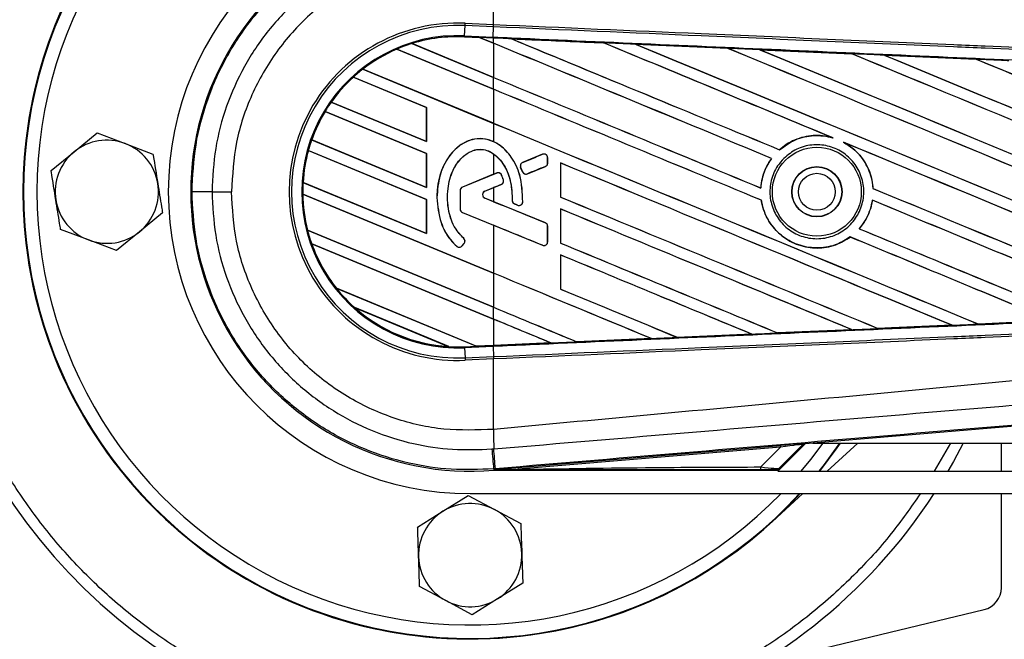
# Model space of a CAD drawing. Header units: millimetres. Extents: x 0 to 420, y 0 to 297.
# Tile 7 of 15: x 244 to 256, y 213 to 221. Entities that reach past the tile are written whole.
import ezdxf

# ---------------------------------------------------------------- set-up
doc = ezdxf.new("R2010")
doc.units = ezdxf.units.MM

msp = doc.modelspace()

# ---------------------------------------------------------------- linework, layer by layer
at = {"color": 7, "linetype": 'Continuous', "lineweight": 25}
for p, q in [((249.6658, 220.9206), (249.6658, 221.7938)), ((249.3121, 220.9066), (249.3134, 220.936)), ((249.3134, 220.936), (249.6658, 220.9206)), ((249.3066, 220.7803), (249.3121, 220.9066)), ((249.6645, 220.8912), (249.3121, 220.9066)), ((249.6597, 220.7649), (249.6652, 220.8912)), ((249.6645, 220.8912), (249.6658, 220.9206)), ((249.6652, 220.8912), (249.6645, 220.8912)), ((249.6665, 220.9206), (249.6658, 220.9206)), ((248.6526, 220.6839), (249.6658, 220.2642)), ((248.6527, 220.6838), (248.6526, 220.6839)), ((248.6553, 220.6834), (248.6527, 220.6838)), ((249.6658, 220.2649), (248.6553, 220.6834)), ((249.3061, 220.7682), (249.3066, 220.7803)), ((249.3061, 220.7682), (249.4912, 220.7602)), ((249.4912, 220.7601), (249.3061, 220.7682)), ((249.3061, 220.7682), (249.3061, 220.7682)), ((249.3061, 220.7682), (249.3061, 220.767)), ((249.3061, 220.767), (249.4927, 220.7589)), ((249.3066, 220.7803), (249.6597, 220.7649)), ((249.6592, 220.7528), (249.4912, 220.7602)), ((249.6658, 220.6878), (249.4912, 220.7602)), ((249.4927, 220.7589), (249.4912, 220.7601)), ((249.4927, 220.7589), (249.6658, 220.6872)), ((249.6658, 220.7525), (249.6592, 220.7528)), ((249.6658, 220.6878), (249.6658, 220.7525)), ((249.6658, 220.6872), (249.6658, 220.2649)), ((249.8875, 220.7428), (249.8874, 220.7429)), ((249.8875, 220.7428), (249.8925, 220.7414)), ((251.0308, 220.6928), (251.0309, 220.6928)), ((251.0324, 220.6915), (251.0309, 220.6928)), ((249.6658, 220.1174), (248.4649, 220.6148)), ((248.4649, 220.6148), (248.4649, 220.6148)), ((248.4649, 220.6148), (248.4657, 220.6138)), ((248.4657, 220.6138), (249.6658, 220.1167)), ((251.4278, 220.6754), (252.5708, 220.6251)), ((251.428, 220.6753), (251.4278, 220.6754)), ((251.428, 220.6753), (251.4329, 220.6739)), ((252.5708, 220.6251), (252.571, 220.625)), ((252.5725, 220.6238), (252.571, 220.625)), ((252.9696, 220.6075), (254.1112, 220.5571)), ((252.9699, 220.6074), (252.9696, 220.6075)), ((252.9699, 220.6074), (252.9748, 220.606)), ((254.1112, 220.5571), (254.1115, 220.5569)), ((254.113, 220.5557), (254.1115, 220.5569)), ((254.5128, 220.5393), (255.6519, 220.4887)), ((254.5133, 220.5391), (254.5128, 220.5393)), ((254.5133, 220.5391), (254.5182, 220.5377)), ((255.6519, 220.4887), (255.6525, 220.4884)), ((255.654, 220.4872), (255.6525, 220.4884)), ((248.0425, 220.3661), (249.6658, 219.6937)), ((248.0426, 220.3661), (248.0425, 220.3661)), ((248.0444, 220.366), (248.0426, 220.3661)), ((249.6658, 219.6944), (248.0444, 220.366)), ((248.8348, 219.8911), (247.9256, 220.2677)), ((247.9256, 220.2677), (247.9257, 220.2677)), ((247.9257, 220.2677), (247.9264, 220.2667)), ((247.9264, 220.2667), (248.8336, 219.891)), ((249.6658, 220.1174), (249.6658, 220.2642)), ((249.6658, 220.1167), (249.6658, 219.6944)), ((247.6516, 219.9576), (248.8348, 219.4675)), ((247.6516, 219.9576), (247.6516, 219.9576)), ((247.6531, 219.9576), (247.6516, 219.9576)), ((248.8336, 219.4686), (247.6531, 219.9576)), ((248.8348, 219.3206), (247.5759, 219.8421)), ((247.5759, 219.8421), (247.5767, 219.8411)), ((247.5759, 219.8421), (247.5759, 219.8421)), ((247.5767, 219.8411), (248.8336, 219.3205)), ((248.8348, 219.8911), (248.8336, 219.891)), ((248.8336, 219.891), (248.8336, 219.4686)), ((248.8348, 219.4675), (248.8348, 219.8911)), ((249.6658, 219.6937), (249.6658, 219.4668)), ((244.4638, 219.3418), (244.7501, 219.5755)), ((244.7501, 219.5755), (245.0956, 219.4443)), ((247.4095, 219.488), (247.4082, 219.4879)), ((247.4082, 219.4879), (248.8348, 218.897)), ((247.4082, 219.4879), (247.4082, 219.4879)), ((248.8336, 218.8982), (247.4095, 219.488)), ((248.8336, 219.4686), (248.8348, 219.4675)), ((253.8632, 219.5183), (253.8788, 219.5125)), ((254.0044, 219.4604), (254.0195, 219.4535)), ((244.1774, 219.1082), (244.4638, 219.3418)), ((245.0956, 219.4443), (245.4412, 219.3131)), ((248.8348, 218.7502), (247.3673, 219.358)), ((247.3673, 219.358), (247.3674, 219.358)), ((247.3674, 219.358), (247.3683, 219.357)), ((247.3683, 219.357), (248.8336, 218.75)), ((253.2124, 219.3661), (253.2117, 219.3671)), ((248.8348, 219.3206), (248.8336, 219.3205)), ((248.8336, 219.3205), (248.8336, 218.8982)), ((248.8348, 218.897), (248.8348, 219.3206)), ((249.6658, 219.3154), (249.6658, 219.0623)), ((250.2735, 219.3098), (250.0263, 219.2089)), ((250.2735, 219.3098), (250.2733, 219.3104)), ((250.3363, 219.2676), (250.337, 219.2676)), ((250.3363, 219.2021), (250.3363, 219.2676)), ((250.337, 219.2021), (250.337, 219.2676)), ((253.1132, 219.2588), (253.1147, 219.2588)), ((250.0017, 219.1487), (250.0011, 219.1484)), ((250.025, 219.0927), (250.0011, 219.1484)), ((250.0017, 219.1487), (250.0256, 219.0929)), ((250.0256, 219.0929), (250.025, 219.0927)), ((250.0263, 219.2089), (250.0261, 219.2094)), ((250.0847, 219.0687), (250.308, 219.1599)), ((250.308, 219.1599), (250.3082, 219.1593)), ((250.3363, 219.2021), (250.337, 219.2021)), ((250.4968, 219.2027), (250.4968, 218.7791)), ((250.4979, 219.2016), (250.4968, 219.2027)), ((250.4979, 218.7792), (250.4979, 219.2016)), ((249.6658, 219.0623), (249.2786, 218.9043)), ((249.7059, 219.0781), (249.2789, 218.9037)), ((249.7059, 219.0781), (249.7057, 219.0786)), ((249.7653, 219.0532), (249.7659, 219.0534)), ((249.7872, 218.992), (249.7878, 218.9921)), ((250.0847, 219.0687), (250.085, 219.0682)), ((247.3026, 218.9618), (247.3014, 218.9617)), ((247.3014, 218.9617), (248.8348, 218.3265)), ((247.3014, 218.9617), (247.3014, 218.9617)), ((248.8336, 218.3277), (247.3026, 218.9618)), ((248.8336, 218.8982), (248.8348, 218.897)), ((249.2505, 218.8615), (249.2499, 218.8615)), ((249.2499, 218.8615), (249.2499, 218.6303)), ((249.2505, 218.8615), (249.2505, 218.6303)), ((249.2789, 218.9037), (249.2786, 218.9043)), ((249.559, 218.8541), (249.7608, 218.9365)), ((249.559, 218.8541), (249.5593, 218.8535)), ((249.5593, 218.8535), (249.6658, 218.897)), ((249.6658, 218.897), (249.6658, 218.7222)), ((249.7608, 218.9365), (249.7611, 218.9359)), ((252.9806, 218.8916), (252.9795, 218.8927)), ((254.3729, 218.8864), (254.3717, 218.8863)), ((246.1735, 218.8458), (246.4148, 218.8458)), ((249.6658, 217.8355), (247.2982, 218.8162)), ((247.2982, 218.8162), (247.2994, 218.815)), ((247.2982, 218.8162), (247.2982, 218.8162)), ((247.2994, 218.815), (249.6658, 217.8349)), ((248.8348, 218.7502), (248.8336, 218.75)), ((248.8336, 218.75), (248.8336, 218.3277)), ((248.8348, 218.3265), (248.8348, 218.7502)), ((248.9631, 218.7736), (248.9625, 218.7736)), ((249.559, 218.7652), (249.5593, 218.7657)), ((250.308, 218.4594), (249.559, 218.7652)), ((249.6658, 218.7222), (249.5593, 218.7657)), ((249.8964, 218.7384), (249.8958, 218.7384)), ((250.4968, 218.7791), (250.4979, 218.7792)), ((252.9858, 218.7411), (252.987, 218.7412)), ((254.3649, 218.7405), (254.3659, 218.7394)), ((249.2505, 218.6303), (249.2499, 218.6303)), ((249.9244, 218.6963), (249.9242, 218.6958)), ((249.9244, 218.6963), (249.9639, 218.6798)), ((249.9639, 218.6798), (249.9637, 218.6793)), ((250.027, 218.7192), (250.0276, 218.7192)), ((250.4968, 218.6322), (250.4968, 218.2086)), ((250.4979, 218.6311), (250.4968, 218.6322)), ((250.4979, 218.2088), (250.4979, 218.6311)), ((245.5595, 218.5835), (245.2732, 218.3499)), ((249.2789, 218.5881), (249.2786, 218.5876)), ((249.2786, 218.5876), (249.6658, 218.4295)), ((249.2789, 218.5881), (250.2735, 218.182)), ((244.6413, 218.2474), (244.2958, 218.3785)), ((247.3595, 218.3678), (247.3583, 218.3677)), ((247.3583, 218.3677), (249.6658, 217.4119)), ((247.3583, 218.3677), (247.3583, 218.3677)), ((249.6658, 217.4125), (247.3595, 218.3678)), ((249.6658, 218.4295), (249.6658, 217.8355)), ((250.308, 218.4594), (250.3082, 218.46)), ((250.3363, 218.4172), (250.337, 218.4172)), ((250.3363, 218.2242), (250.3363, 218.4172)), ((250.337, 218.2242), (250.337, 218.4172)), ((254.2019, 218.3868), (254.2003, 218.3868)), ((244.9868, 218.1162), (244.6413, 218.2474)), ((245.2732, 218.3499), (244.9868, 218.1162)), ((248.8336, 218.3277), (248.8348, 218.3265)), ((249.2952, 218.2678), (249.2956, 218.2683)), ((254.0889, 218.2845), (254.0896, 218.2835)), ((249.6658, 217.2651), (247.4097, 218.1995)), ((247.4097, 218.1995), (247.4115, 218.1981)), ((247.4097, 218.1995), (247.4097, 218.1995)), ((247.4115, 218.1981), (249.6658, 217.2644)), ((249.21, 218.1689), (249.2096, 218.1684)), ((249.2751, 218.174), (249.3003, 218.2042)), ((249.2751, 218.174), (249.2755, 218.1736)), ((249.2755, 218.1736), (249.3008, 218.2038)), ((249.3003, 218.2042), (249.3008, 218.2038)), ((250.2735, 218.182), (250.2733, 218.1815)), ((250.3363, 218.2242), (250.337, 218.2242)), ((250.4968, 218.2086), (250.4979, 218.2088)), ((250.4968, 218.0617), (250.4968, 217.6382)), ((250.4979, 218.0606), (250.4968, 218.0617)), ((250.4979, 217.6383), (250.4979, 218.0606)), ((249.6658, 217.8349), (249.6658, 217.4125)), ((247.7151, 217.6494), (249.4524, 216.9298)), ((247.7151, 217.6494), (247.7151, 217.6494)), ((247.7166, 217.6494), (247.7151, 217.6494)), ((249.4511, 216.931), (247.7166, 217.6494)), ((250.4968, 217.6382), (250.4979, 217.6383)), ((249.1098, 216.9249), (247.9433, 217.4081)), ((247.9433, 217.4081), (247.9434, 217.408)), ((247.9434, 217.408), (247.9481, 217.4054)), ((247.9481, 217.4054), (249.1045, 216.9264)), ((249.6658, 217.2651), (249.6658, 217.4119)), ((249.6658, 217.2644), (249.6658, 216.9403)), ((254.4342, 217.149), (254.433, 217.1502)), ((254.4342, 217.149), (255.3529, 217.1899)), ((254.4345, 217.1489), (254.4342, 217.149)), ((255.3491, 217.1909), (255.3529, 217.1899)), ((255.3529, 217.1899), (255.3536, 217.1897)), ((255.6791, 217.2044), (255.678, 217.2055)), ((255.6791, 217.2044), (256.5949, 217.2453)), ((255.6796, 217.2042), (255.6791, 217.2044)), ((256.5959, 217.2449), (255.6796, 217.2042)), ((250.6981, 216.9843), (251.6224, 217.0249)), ((251.6226, 217.0248), (250.6982, 216.9843)), ((251.6185, 217.0259), (251.6224, 217.0249)), ((251.6224, 217.0249), (251.6226, 217.0248)), ((251.9437, 217.039), (251.9425, 217.0401)), ((251.9438, 217.0389), (251.9437, 217.039)), ((252.867, 217.0796), (251.9438, 217.0389)), ((252.8628, 217.0807), (252.8667, 217.0797)), ((252.8667, 217.0797), (252.867, 217.0796)), ((253.1891, 217.0939), (253.1879, 217.095)), ((253.1893, 217.0938), (253.1891, 217.0939)), ((254.1106, 217.1346), (253.1893, 217.0938)), ((254.1063, 217.1357), (254.1102, 217.1347)), ((254.1102, 217.1347), (254.1106, 217.1346)), ((249.1045, 216.9264), (249.1097, 216.9249)), ((249.1097, 216.9249), (249.1098, 216.9249)), ((249.3061, 216.9234), (249.4524, 216.9298)), ((249.3061, 216.9234), (249.3066, 216.9113)), ((249.6597, 216.9267), (249.3066, 216.9113)), ((249.3066, 216.9113), (249.3121, 216.7851)), ((249.4511, 216.931), (249.6658, 216.9403)), ((249.4523, 216.9298), (249.4511, 216.931)), ((249.4523, 216.9298), (249.6592, 216.9389)), ((249.6592, 216.9388), (249.4524, 216.9298)), ((249.6658, 216.9391), (249.6592, 216.9388)), ((249.6592, 216.9389), (249.6592, 216.9388)), ((249.6597, 216.9267), (249.6652, 216.8005)), ((250.3775, 216.9702), (249.6658, 216.9391)), ((250.3734, 216.9713), (250.3774, 216.9703)), ((250.3774, 216.9703), (250.3775, 216.9702)), ((250.6981, 216.9843), (250.697, 216.9854)), ((250.6982, 216.9843), (250.6981, 216.9843)), ((249.3121, 216.7851), (249.6645, 216.8005)), ((249.3121, 216.7851), (249.3134, 216.7557)), ((249.6658, 216.771), (249.3134, 216.7557)), ((249.6645, 216.8005), (249.6652, 216.8005)), ((249.6645, 216.8005), (249.6658, 216.771)), ((249.6658, 216.771), (249.6665, 216.7711)), ((249.6658, 215.8978), (249.6658, 216.771)), ((261.7564, 216.4107), (253.5295, 215.717)), ((249.6658, 215.8978), (249.6656, 215.8978)), ((249.968, 215.4236), (253.2228, 215.698)), ((253.2246, 215.677), (249.9698, 215.4025)), ((252.9808, 215.4316), (253.2246, 215.677)), ((253.1902, 215.3785), (253.5286, 215.7169)), ((253.1944, 215.3957), (253.5036, 215.7049)), ((253.5014, 215.7097), (253.2088, 215.4152)), ((253.2228, 215.698), (253.2246, 215.677)), ((253.5036, 215.7049), (253.5014, 215.7097)), ((253.5273, 215.7217), (253.5295, 215.717)), ((253.627, 215.7252), (275.0346, 215.7252)), ((254.1822, 215.7252), (253.8039, 215.3785)), ((255.3335, 215.7252), (255.131, 215.3785)), ((255.9641, 215.3785), (255.9641, 215.7252)), ((249.6885, 215.4094), (249.666, 215.4075)), ((249.666, 215.4075), (249.6673, 215.3913)), ((249.668, 215.3914), (249.6673, 215.3913)), ((249.668, 215.3914), (249.6747, 215.3987)), ((249.6746, 215.398), (249.668, 215.3913)), ((249.668, 215.3914), (249.668, 215.3913)), ((249.668, 215.3913), (253.1838, 215.3913)), ((249.6746, 215.398), (249.6747, 215.3987)), ((249.968, 215.4236), (249.9698, 215.4025)), ((253.1902, 215.3785), (384.2568, 215.3785)), ((249.0378, 214.8817), (249.3516, 215.077)), ((249.3516, 215.077), (249.6776, 214.9029)), ((249.376, 215.1011), (388.0709, 215.1011)), ((253.5011, 215.1011), (253.1241, 214.7556)), ((255.9641, 213.9328), (255.9641, 215.1011)), ((248.724, 214.6864), (249.0378, 214.8817)), ((249.6776, 214.9029), (250.0036, 214.7288)), ((250.0281, 213.9901), (249.7143, 213.7948)), ((249.0745, 213.7736), (248.7485, 213.9477)), ((249.4005, 213.5995), (249.0745, 213.7736)), ((249.7143, 213.7948), (249.4005, 213.5995)), ((252.9674, 212.9947), (255.7514, 213.6631))]:
    msp.add_line(p, q, dxfattribs=at)
at = {"color": 7, "linetype": 'Continuous', "lineweight": 25, "flags": 128}
for points in [[(249.6592, 220.7528), (249.6592, 220.7532), (249.6592, 220.7539), (249.6593, 220.7549), (249.6593, 220.7563), (249.6594, 220.758), (249.6595, 220.76), (249.6596, 220.7623), (249.6597, 220.7649)], [(253.4825, 215.3785), (253.6007, 215.5235), (253.7518, 215.7252)], [(253.9547, 215.7252), (253.7654, 215.4641), (253.698, 215.3785)], [(253.963, 215.7252), (253.9247, 215.6697), (253.7068, 215.3785)], [(255.4912, 215.7252), (255.3696, 215.4976), (255.3015, 215.3785)], [(249.6746, 215.398), (249.8399, 215.4005), (249.9698, 215.4025)]]:
    msp.add_lwpolyline(points, dxfattribs=at)
at = {"color": 7, "linetype": 'Continuous', "lineweight": 25}
for radius in [0.5515, 0.3121, 0.3084, 0.2288]:
    msp.add_circle((253.6756, 218.8458), radius, dxfattribs=at)
for centre, radius, start, end in [((249.376, 218.8458), 6.8654, 33.05573, 180), ((249.376, 218.8458), 5.5478, 42.45415, 180), ((249.376, 218.8458), 5.5478, 47.5, 312.5), ((249.376, 218.8458), 5.541, 42.51879, 317.48121), ((249.376, 218.8458), 5.3746, 44.16741, 180), ((249.376, 218.8458), 3.7448, 90, 270), ((249.376, 218.8458), 3.4668, 85.18028, 274.81972), ((249.2222, 218.8458), 2.0922, 87.5, 272.5), ((249.2222, 218.8458), 2.0627, 87.5, 272.5), ((249.2222, 218.8458), 1.9364, 87.5, 272.5), ((249.2222, 218.8458), 1.9242, 107.21651, 113.17547), ((249.2222, 218.8458), 1.9242, 87.5, 107.21651), ((249.2222, 218.8458), 1.9242, 87.5, 107.2149), ((249.2222, 218.8458), 1.923, 87.5, 107.14432), ((249.2222, 218.8458), 1.9242, 113.17547, 127.80908), ((249.2222, 218.8458), 1.9242, 113.17491, 127.80821), ((249.2222, 218.8458), 1.923, 113.16504, 127.76752), ((249.2222, 218.8458), 1.9242, 127.80908, 132.36028), ((249.2222, 218.8458), 1.9242, 132.36028, 144.70717), ((249.2222, 218.8458), 1.9242, 132.36013, 144.70666), ((249.2222, 218.8458), 1.923, 132.36308, 144.68039), ((249.2222, 218.8458), 1.9242, 144.70717, 148.81902), ((249.2222, 218.8458), 1.9242, 148.81902, 160.50758), ((249.2222, 218.8458), 1.9242, 148.81915, 160.50735), ((249.2222, 218.8458), 1.923, 148.83169, 160.49144), ((244.8685, 218.8458), 0.6401, 69.21265, 129.21265), ((249.2222, 218.8458), 1.9242, 160.50758, 164.56307), ((244.8685, 218.8458), 0.6401, 129.21265, 189.21265), ((244.8685, 218.8458), 0.6401, 9.21265, 69.21265), ((249.2222, 218.8458), 1.9242, 164.56307, 176.54814), ((249.2222, 218.8458), 1.9242, 164.56347, 176.54818), ((249.2222, 218.8458), 1.923, 164.58576, 176.54166), ((250.2907, 219.2676), 0.0456, 0, 112.20926), ((250.0436, 219.1667), 0.0456, 112.20926, 203.24584), ((250.0675, 219.1109), 0.0456, 203.24584, 292.20927), ((250.2907, 219.2021), 0.0456, 292.20927, 0), ((249.7232, 219.0358), 0.0456, 22.3787, 112.20929), ((249.7436, 218.9787), 0.0456, 292.20926, 16.93498), ((244.8685, 218.8458), 0.6401, 309.21265, 9.21265), ((249.2222, 218.8458), 1.9242, 176.54814, 180.8818), ((249.2961, 218.8615), 0.0462, 112.20929, 180), ((249.2961, 218.8615), 0.0456, 112.20929, 180), ((249.5772, 218.8096), 0.048, 112.20926, 247.79071), ((249.5772, 218.8096), 0.0474, 112.20926, 247.79071), ((249.376, 218.8458), 6.8654, 180, 326.94427), ((249.376, 218.8458), 5.5478, 180, 317.54585), ((249.376, 218.8458), 5.3746, 180, 315.83259), ((244.8685, 218.8458), 0.6401, 189.21265, 249.21265), ((246.1224, 16.6867), 202.1591, 89.985518, 90.05581), ((249.2222, 218.8458), 1.9242, 180.8818, 194.38831), ((249.2222, 218.8458), 1.9242, 180.88252, 194.38869), ((249.2222, 218.8458), 1.923, 180.91722, 194.39314), ((249.942, 218.7384), 0.0456, 180.035, 247.29049), ((249.2961, 218.6303), 0.0462, 180, 247.79071), ((249.2961, 218.6303), 0.0456, 180, 247.79071), ((249.9815, 218.7219), 0.0456, 247.29049, 356.67135), ((249.2222, 218.8458), 1.9242, 194.38831, 199.62504), ((250.2907, 218.4172), 0.0456, 0, 67.79071), ((244.8685, 218.8458), 0.6401, 249.21265, 309.21265), ((249.2653, 218.2334), 0.0456, 320.16689, 48.97709), ((249.2653, 218.2334), 0.0462, 320.16689, 48.97709), ((249.2222, 218.8458), 1.9242, 199.62504, 218.44471), ((249.2222, 218.8458), 1.9242, 199.6263, 218.44589), ((249.2222, 218.8458), 1.923, 199.68237, 218.47326), ((249.2401, 218.2032), 0.0462, 228.8059, 320.16689), ((249.2401, 218.2032), 0.0456, 228.8059, 320.16689), ((250.2907, 218.2242), 0.0456, 247.79071, 0), ((249.2222, 218.8458), 1.9242, 218.44471, 228.34691), ((249.2222, 218.8458), 1.9242, 228.34691, 266.65309), ((249.2222, 218.8458), 1.9242, 228.35056, 266.64944), ((249.2222, 218.8458), 1.923, 228.50755, 266.49245), ((249.2222, 218.8458), 1.9242, 266.65309, 272.5), ((289.7117, 216.142), 40.0469, 180.34933, 180.69448), ((253.5308, 215.6802), 0.0416, 94.82136, 134.99836), ((606.5385, 245.691), 358.1552, 184.810709, 184.850394), ((115.3529, 204.2746), 134.7963, 4.738282, 4.843724), ((252.8329, 215.4258), 0.148, 348.48217, 2.22881), ((249.376, 214.3382), 0.6401, 61.8972, 121.8972), ((249.376, 214.3382), 0.6401, 121.8972, 181.8972), ((249.376, 214.3382), 0.6401, 1.8972, 61.8972), ((249.376, 214.3382), 0.6401, 301.8972, 1.8972), ((249.376, 214.3382), 0.6401, 181.8972, 241.8972), ((255.6867, 213.9328), 0.2774, 283.5, 0), ((249.376, 214.3382), 0.6401, 241.8972, 301.8972)]:
    msp.add_arc(centre, radius, start, end, dxfattribs=at)
for centre, major_axis, ratio, start_param, end_param in [((249.3788, 220.8067), (0.1124, -0.0466), 0.0029846, 0.0092528, 0.0351255), ((249.6658, 219.564), (118.9717, -49.2835), 0.0080625, 1.5451428, 1.5741362), ((249.6658, 219.564), (118.9024, -49.2547), 0.0080625, 1.5451387, 1.5741362), ((249.6658, 221.9585), (118.9717, -49.2835), 0.0080625, 4.7175918, 4.7455439), ((249.6658, 218.6739), (118.903, -5.193), 0.0174384, 1.5600642, 1.5696511), ((249.6658, 221.9585), (118.9024, -49.2547), 0.0080625, 4.7176356, 4.7455551), ((249.6658, 220.1345), (118.9717, -49.2835), 0.0080625, 1.538717, 1.5626622), ((249.6658, 220.1345), (118.9024, -49.2547), 0.0080625, 1.5388271, 1.5626424), ((249.6658, 222.5289), (118.9717, -49.2835), 0.0080625, 4.73054, 4.7977625), ((249.6658, 222.5289), (118.9024, -49.2547), 0.0080625, 4.7305916, 4.797783), ((249.6658, 218.6739), (118.903, -5.193), 0.0174384, 1.5471095, 1.5566952), ((249.6658, 220.705), (118.9717, -49.2835), 0.0080625, 1.4844685, 1.5497155), ((249.6658, 220.705), (118.9024, -49.2547), 0.0080625, 1.4844738, 1.5496877), ((249.6658, 223.0994), (118.9717, -49.2835), 0.0080625, 4.7435023, 4.8082676), ((249.6658, 223.0994), (118.9024, -49.2547), 0.0080625, 4.7435622, 4.8082852), ((249.6658, 218.6739), (118.903, -5.193), 0.0174384, 1.534147, 1.5437245), ((249.6658, 221.2754), (118.9717, -49.2835), 0.0080625, 1.4920007, 1.5367618), ((249.6658, 221.2754), (118.9024, -49.2547), 0.0080625, 1.491968, 1.5367252), ((249.6658, 223.6699), (118.9717, -49.2835), 0.0080625, 4.7564808, 4.7966243), ((249.6658, 223.6699), (118.9024, -49.2547), 0.0080625, 4.7565498, 4.7966551), ((249.6658, 218.6739), (118.903, -5.193), 0.0174384, 1.5211746, 1.5307369), ((249.6658, 221.8459), (118.9717, -49.2835), 0.0080625, 1.4935829, 1.5237995), ((249.6658, 221.8459), (118.9024, -49.2547), 0.0080625, 1.4935466, 1.5237528), ((249.6658, 221.388), (118.9024, -49.2547), 0.0080625, 4.7157288, 4.7436017), ((249.6658, 221.388), (118.9717, -49.2835), 0.0080625, 4.7157288, 4.743595), ((249.6658, 218.9936), (118.9717, -49.2835), 0.0080625, 1.5462162, 1.5741362), ((249.6658, 218.9936), (118.9024, -49.2547), 0.0080625, 1.54621, 1.5741362), ((249.6658, 220.8175), (118.9024, -49.2547), 0.0080625, 4.7157288, 4.7663143), ((249.6658, 220.8175), (118.9717, -49.2835), 0.0080625, 4.7157288, 4.7662988), ((249.6658, 220.1345), (118.9717, -49.2835), 0.0080625, 1.4949342, 1.5376601), ((249.6658, 220.1345), (118.9024, -49.2547), 0.0080625, 1.4949375, 1.5375119), ((249.6658, 220.1838), (118.9718, 48.5776), 0.0080793, 4.7121189, 4.7141966), ((249.6658, 217.7755), (118.9718, 48.5776), 0.0080793, 1.5620973, 1.5639738), ((249.6658, 218.4231), (118.9717, -49.2835), 0.0080625, 1.5263102, 1.5671512), ((249.6658, 218.4231), (118.9024, -49.2547), 0.0080625, 1.5263198, 1.5671374), ((249.6658, 220.1838), (118.9718, 48.5777), 0.0080793, 4.7090901, 4.7094257), ((249.6658, 217.7755), (118.9718, 48.5776), 0.0080793, 1.5666964, 1.5674975), ((249.6658, 221.9585), (118.9717, -49.2835), 0.0080625, 4.7552941, 4.7872672), ((249.6658, 221.9585), (118.9024, -49.2547), 0.0080625, 4.7553273, 4.7872878), ((249.6658, 220.2471), (118.9717, -49.2835), 0.0080625, 4.7227138, 4.7558224), ((249.6658, 220.2471), (118.9024, -49.2547), 0.0080625, 4.7227276, 4.7558335), ((249.6658, 219.564), (118.9717, -49.2835), 0.0080625, 1.5053953, 1.5346283), ((249.6658, 219.564), (118.9024, -49.2547), 0.0080625, 1.505399, 1.5345964), ((249.6658, 219.8437), (118.9718, -48.5777), 0.0080793, 4.7156879, 4.721088), ((249.6658, 217.6784), (118.9717, -49.7939), 0.0080502, 1.5716616, 1.5719933), ((249.6658, 217.8527), (118.9717, -49.2835), 0.0080625, 1.5367672, 1.5671512), ((249.6658, 217.8527), (118.9024, -49.2547), 0.0080625, 1.5367814, 1.5671374), ((249.6658, 217.3081), (118.9718, -48.5777), 0.0080793, 1.5689888, 1.5740952), ((249.6658, 221.388), (118.9717, -49.2835), 0.0080625, 4.7538521, 4.7767798), ((249.6658, 221.388), (118.9024, -49.2547), 0.0080625, 4.7538879, 4.7767986), ((249.6658, 218.9936), (118.9717, -49.2835), 0.0080625, 1.5158534, 1.5369497), ((249.6658, 218.9936), (118.9024, -49.2547), 0.0080625, 1.5158593, 1.5369218), ((249.6658, 219.6766), (118.9717, -49.2835), 0.0080625, 4.7227138, 4.7453492), ((249.6658, 219.6766), (118.9024, -49.2547), 0.0080625, 4.7227276, 4.7453552), ((249.6658, 217.2822), (118.9717, -49.2835), 0.0080625, 1.5472259, 1.5671512), ((249.6658, 217.2822), (118.9024, -49.2547), 0.0080625, 1.5472453, 1.5671374), ((249.6658, 216.7117), (118.9717, -49.2835), 0.0080625, 1.5576876, 1.5741362), ((249.6658, 216.7117), (118.9024, -49.2547), 0.0080625, 1.5577128, 1.5741362), ((249.6658, 219.1061), (118.9717, -49.2835), 0.0080625, 4.7227138, 4.7348779), ((249.6658, 219.1061), (118.9024, -49.2547), 0.0080625, 4.7227276, 4.7348783), ((249.6658, 218.5357), (118.9024, -49.2547), 0.0080625, 4.7157288, 4.7244015), ((249.6658, 218.5357), (118.9717, -49.2835), 0.0080625, 4.7157288, 4.724407), ((249.6658, 216.1413), (118.9717, -49.2835), 0.0080625, 1.5681537, 1.5741362), ((249.6658, 216.1413), (118.9024, -49.2547), 0.0080625, 1.5681848, 1.5741362), ((249.6658, 219.0178), (118.903, 5.193), 0.0174384, 4.7517321, 4.7594438), ((249.6658, 219.0178), (118.903, 5.193), 0.0174384, 4.7622128, 4.7699042), ((249.6658, 219.0178), (118.903, 5.193), 0.0174384, 4.7203001, 4.7280508), ((249.6658, 219.0178), (118.903, 5.193), 0.0174384, 4.7307768, 4.7385182), ((249.6658, 219.0178), (118.903, 5.193), 0.0174384, 4.7412538, 4.7489822), ((249.5433, 216.8922), (0.091, -0.0377), 0.0036879, 3.1511368, 3.1770094), ((249.6658, 219.0178), (118.903, 5.193), 0.0174384, 4.7116274, 4.7175787), ((253.0352, 215.679), (0.4921, 0.0427), 0.0060141, 0.0021827, 1.1790696), ((253.0387, 215.6375), (0.4628, 0.0724), 0.0239119, 6.2599246, 7.4368114), ((253.533, 215.6755), (-0.0175, 0.0377), 0.9999568, 5.9325602, 6.6338104), ((252.8658, 215.4635), (0.3434, -0.0476), 0.0487304, 5.0604057, 6.2372925), ((252.8658, 215.3942), (0.2939, 0.0007), 0.0065928, 0.0027131, 1.1795999)]:
    msp.add_ellipse(centre, major_axis=major_axis, ratio=ratio, start_param=start_param, end_param=end_param, dxfattribs=at)
for points, knots in [([(242.6493, 218.8458), (242.659, 219.1193), (242.6786, 219.6746), (242.8401, 220.5071), (243.0846, 221.2685), (243.393, 221.9454), (243.7387, 222.5372), (244.1455, 223.0948), (244.6112, 223.6107), (245.1271, 224.0764), (245.6848, 224.4831), (246.2765, 224.8289), (246.9534, 225.1371), (247.7148, 225.3831), (248.5473, 225.5387), (249.3761, 225.5892), (250.2049, 225.5387), (251.0374, 225.3831), (251.7987, 225.137), (252.4757, 224.8289), (253.0673, 224.4831), (253.6252, 224.0765), (254.14, 223.6101), (254.5922, 223.1166), (254.8422, 222.7587), (254.9597, 222.5906)], [0, 0, 0, 0, 0.0478033, 0.0970929, 0.1477616, 0.1873767, 0.2269875, 0.2674455, 0.3078991, 0.3483571, 0.3888108, 0.4284258, 0.4680366, 0.5187092, 0.5679959, 0.6157982, 0.6636044, 0.7128911, 0.7635598, 0.8031749, 0.8427857, 0.8832437, 0.9236973, 0.9641553, 1, 1, 1, 1]), ([(245.9255, 218.8457), (245.9352, 219.0397), (245.9545, 219.4277), (246.1054, 219.9934), (246.3438, 220.5259), (246.6685, 221.0117), (247.0712, 221.4348), (247.538, 221.7858), (248.0581, 222.0521), (248.5972, 222.2219), (249.1389, 222.3048), (249.4903, 222.2911), (249.666, 222.2842)], [0, 0, 0, 0, 0.1019214, 0.2038429, 0.3057653, 0.4076877, 0.5096105, 0.6115332, 0.713457, 0.8153809, 0.9076904, 1, 1, 1, 1]), ([(249.6451, 222.037), (249.482, 222.0434), (249.1559, 222.0562), (248.6532, 221.9792), (248.1529, 221.8216), (247.6701, 221.5745), (247.2368, 221.2487), (246.8632, 220.856), (246.5618, 220.4051), (246.3405, 219.9109), (246.2004, 219.3859), (246.1825, 219.0258), (246.1735, 218.8458)], [0, 0, 0, 0, 0.0923036, 0.1846071, 0.2865385, 0.3884688, 0.490398, 0.5923288, 0.694247, 0.7961664, 0.8980845, 1, 1, 1, 1]), ([(249.6656, 221.7939), (249.4597, 221.8012), (249.0472, 221.8159), (248.4396, 221.6781), (247.8749, 221.4223), (247.3727, 221.0575), (246.9591, 220.5938), (246.6505, 220.0559), (246.4511, 219.4646), (246.4268, 219.0519), (246.4148, 218.8458)], [0, 0, 0, 0, 0.1248804, 0.2501396, 0.3746494, 0.4998125, 0.6247642, 0.7495577, 0.8749238, 1, 1, 1, 1]), ([(261.7458, 220.6078), (261.6992, 220.6153), (261.4117, 220.6615), (260.1501, 220.7899), (257.5581, 221.0575), (253.8183, 221.4098), (251.0505, 221.6658), (249.6658, 221.7938)], [0, 0, 0, 0, 0.01170126, 0.07220884, 0.31419353, 0.65688711, 1, 1, 1, 1]), ([(261.7389, 220.3646), (261.3105, 220.3832), (260.3623, 220.4246), (258.8918, 220.4887), (257.328, 220.5569), (256.1538, 220.6082), (254.9796, 220.6594), (253.8054, 220.7106), (251.9035, 220.7935), (250.5232, 220.8537), (249.6652, 220.8912)], [0, 0, 0, 0, 0.1067875, 0.2363437, 0.3660007, 0.4956801, 0.5280685, 0.6576247, 0.7871808, 1, 1, 1, 1]), ([(249.6665, 220.9206), (250.5246, 220.8832), (251.905, 220.823), (253.8071, 220.74), (254.9814, 220.6888), (256.1557, 220.6376), (257.33, 220.5864), (258.8941, 220.5182), (260.3647, 220.4541), (261.313, 220.4127), (261.7415, 220.394)], [0, 0, 0, 0, 0.2128192, 0.3423754, 0.4719316, 0.50432, 0.6339994, 0.7636564, 0.8932125, 1, 1, 1, 1]), ([(249.6597, 220.7649), (249.8132, 220.7582), (250.5806, 220.7247), (251.9619, 220.6641), (253.803, 220.5829), (255.6431, 220.5011), (257.1752, 220.4327), (258.7061, 220.3639), (260.1243, 220.3), (261.2347, 220.2496), (261.7342, 220.2269)], [0, 0, 0, 0, 0.0380636, 0.1903223, 0.342581, 0.4948397, 0.6470984, 0.723226, 0.8754847, 1, 1, 1, 1]), ([(249.8874, 220.7429), (249.8667, 220.7438), (249.7928, 220.747), (249.7189, 220.7502), (249.6658, 220.7525)], [0, 0, 0, 0, 0.2806447, 1, 1, 1, 1]), ([(249.8874, 220.7429), (249.9521, 220.74), (250.3332, 220.7234), (250.7144, 220.7067), (251.0308, 220.6928)], [0, 0, 0, 0, 0.1696977, 1, 1, 1, 1]), ([(251.0309, 220.6928), (250.7271, 220.7061), (250.346, 220.7228), (249.9648, 220.7394), (249.8875, 220.7428)], [0, 0, 0, 0, 0.7971164, 1, 1, 1, 1]), ([(251.4278, 220.6754), (251.4071, 220.6763), (251.3034, 220.6809), (251.171, 220.6867), (251.0594, 220.6916), (251.0308, 220.6928)], [0, 0, 0, 0, 0.1567286, 0.7836435, 1, 1, 1, 1]), ([(252.571, 220.625), (252.3676, 220.634), (251.9866, 220.6508), (251.6055, 220.6675), (251.428, 220.6753)], [0, 0, 0, 0, 0.5339744, 1, 1, 1, 1]), ([(252.9696, 220.6075), (252.9489, 220.6084), (252.8452, 220.613), (252.7122, 220.6189), (252.6001, 220.6238), (252.5708, 220.6251)], [0, 0, 0, 0, 0.1560477, 0.7802389, 1, 1, 1, 1]), ([(254.1115, 220.5569), (254.0081, 220.5615), (253.6276, 220.5784), (253.247, 220.5952), (252.9699, 220.6074)], [0, 0, 0, 0, 0.2718129, 1, 1, 1, 1]), ([(254.5128, 220.5393), (254.492, 220.5402), (254.3883, 220.5448), (254.2545, 220.5507), (254.1414, 220.5557), (254.1112, 220.5571)], [0, 0, 0, 0, 0.1549567, 0.7747838, 1, 1, 1, 1]), ([(255.6525, 220.4884), (255.6486, 220.4886), (255.269, 220.5055), (254.8892, 220.5224), (254.5133, 220.5391)], [0, 0, 0, 0, 0.0102907, 1, 1, 1, 1]), ([(256.0572, 220.4707), (256.0365, 220.4716), (255.9328, 220.4762), (255.7977, 220.4823), (255.6833, 220.4873), (255.6519, 220.4887)], [0, 0, 0, 0, 0.1534731, 0.767366, 1, 1, 1, 1]), ([(249.6658, 219.4668), (249.6219, 219.4826), (249.5361, 219.5136), (249.3988, 219.4982), (249.2706, 219.443), (249.1386, 219.3318), (249.0171, 219.1381), (248.9668, 218.9341), (248.9633, 218.8046), (248.9625, 218.7736)], [0, 0, 0, 0, 0.1181192, 0.2313231, 0.3438681, 0.4724961, 0.6678894, 0.9204553, 1, 1, 1, 1]), ([(250.027, 218.7192), (250.0232, 218.8329), (250.0165, 219.0287), (249.9036, 219.2685), (249.7675, 219.4134), (249.6276, 219.4907), (249.4922, 219.5114), (249.3621, 219.4865), (249.2255, 219.4133), (249.0897, 219.269), (248.9834, 219.0452), (248.9701, 218.867), (248.9631, 218.7736)], [0, 0, 0, 0, 0.1653636, 0.2847889, 0.379918, 0.4532243, 0.5152242, 0.5771012, 0.6445431, 0.7395039, 0.8633961, 1, 1, 1, 1]), ([(250.0276, 218.7192), (250.0238, 218.833), (250.0173, 219.0291), (249.9038, 219.2679), (249.7805, 219.4033), (249.6947, 219.4508), (249.6658, 219.4668)], [0, 0, 0, 0, 0.3858589, 0.6649336, 0.8871478, 1, 1, 1, 1]), ([(253.8632, 219.5183), (253.8244, 219.527), (253.7091, 219.5528), (253.5093, 219.5364), (253.328, 219.4614), (253.2394, 219.3896), (253.2117, 219.3671)], [0, 0, 0, 0, 0.1712904, 0.5087548, 0.8462025, 1, 1, 1, 1]), ([(253.2124, 219.3661), (253.2758, 219.4123), (253.4028, 219.5049), (253.6379, 219.5542), (253.7986, 219.5366), (253.8761, 219.5133), (253.8788, 219.5125)], [0, 0, 0, 0, 0.3283471, 0.658119, 0.9880092, 1, 1, 1, 1]), ([(254.0044, 219.4604), (254.0451, 219.4354), (254.1525, 219.3693), (254.2853, 219.2087), (254.3572, 219.0296), (254.3684, 218.9191), (254.3717, 218.8863)], [0, 0, 0, 0, 0.2012869, 0.5312186, 0.8609815, 1, 1, 1, 1]), ([(249.2952, 218.2678), (249.2583, 218.3076), (249.1703, 218.4024), (249.0952, 218.6197), (249.0859, 218.8708), (249.1451, 219.0984), (249.2455, 219.2513), (249.3525, 219.3362), (249.4526, 219.3732), (249.5426, 219.3737), (249.6267, 219.3441), (249.7285, 219.2739), (249.8229, 219.1425), (249.8895, 218.9514), (249.894, 218.8132), (249.8964, 218.7384)], [0, 0, 0, 0, 0.0744353, 0.177241, 0.3086024, 0.4174643, 0.4963546, 0.5570675, 0.6030224, 0.6410452, 0.6789529, 0.7243011, 0.8099663, 0.8972232, 1, 1, 1, 1]), ([(249.2956, 218.2683), (249.2587, 218.308), (249.1708, 218.4027), (249.0958, 218.6198), (249.0865, 218.8708), (249.1456, 219.0981), (249.246, 219.2509), (249.3528, 219.3356), (249.4527, 219.3726), (249.5424, 219.373), (249.6123, 219.349), (249.6506, 219.3249), (249.6658, 219.3154)], [0, 0, 0, 0, 0.1057973, 0.2519537, 0.4387447, 0.5935245, 0.7056507, 0.7919163, 0.8571803, 0.9111569, 0.9649703, 1, 1, 1, 1]), ([(253.2654, 219.2598), (253.3165, 219.3013), (253.4187, 219.3844), (253.6133, 219.4357), (253.8116, 219.4238), (253.9954, 219.3458), (254.1429, 219.2116), (254.2376, 219.0362), (254.2689, 218.8393), (254.2333, 218.6433), (254.1349, 218.47), (253.9847, 218.3391), (253.7995, 218.2653), (253.6003, 218.2569), (253.4095, 218.3149), (253.2487, 218.4329), (253.1361, 218.5974), (253.0841, 218.79), (253.0994, 218.9882), (253.1675, 219.15), (253.2382, 219.2293), (253.2654, 219.2598)], [0, 0, 0, 0, 0.0537008, 0.107401, 0.161118, 0.214849, 0.268575, 0.3222758, 0.3759418, 0.429583, 0.4832243, 0.5368906, 0.5905915, 0.6443177, 0.6980486, 0.7517655, 0.8054595, 0.8591318, 0.9127903, 0.9664454, 1, 1, 1, 1]), ([(254.3729, 218.8864), (254.3718, 218.9011), (254.3645, 218.9935), (254.3133, 219.1599), (254.1858, 219.3419), (254.0701, 219.4196), (254.0195, 219.4535)], [0, 0, 0, 0, 0.0633447, 0.4007335, 0.7381907, 1, 1, 1, 1]), ([(245.4412, 219.3131), (245.4422, 219.3068), (245.4617, 219.1865), (245.4815, 219.0642), (245.5003, 218.9483)], [0, 0, 0, 0, 0.0529743, 1, 1, 1, 1]), ([(249.6658, 219.3154), (249.6952, 219.2891), (249.7751, 219.2177), (249.8712, 219.0402), (249.8944, 218.8639), (249.8956, 218.7565), (249.8958, 218.7384)], [0, 0, 0, 0, 0.1837852, 0.4983769, 0.9154383, 1, 1, 1, 1]), ([(250.337, 219.2676), (250.3365, 219.2728), (250.3354, 219.2832), (250.3275, 219.297), (250.3158, 219.3075), (250.3011, 219.3135), (250.2863, 219.3145), (250.2773, 219.3116), (250.2733, 219.3104)], [0, 0, 0, 0, 0.1719146, 0.3441327, 0.5163521, 0.6885744, 0.8607991, 1, 1, 1, 1]), ([(253.1132, 219.2588), (253.0897, 219.2227), (253.0235, 219.1212), (252.9875, 218.9908), (252.9803, 218.9028), (252.9795, 218.8927)], [0, 0, 0, 0, 0.32722373, 0.92254691, 1, 1, 1, 1]), ([(252.9806, 218.8916), (252.9925, 218.9694), (253.0128, 219.1015), (253.085, 219.213), (253.1147, 219.2588)], [0, 0, 0, 0, 0.58942687, 1, 1, 1, 1]), ([(244.2366, 218.7433), (244.2178, 218.8592), (244.198, 218.9815), (244.1785, 219.1018), (244.1774, 219.1082)], [0, 0, 0, 0, 0.9470257, 1, 1, 1, 1]), ([(250.0261, 219.2094), (250.0216, 219.2071), (250.0124, 219.2022), (250.0026, 219.1898), (249.9972, 219.175), (249.9969, 219.1605), (249.9999, 219.152), (250.0011, 219.1484)], [0, 0, 0, 0, 0.2084961, 0.420751, 0.6330051, 0.8452581, 1, 1, 1, 1]), ([(250.025, 219.0927), (250.0275, 219.0882), (250.0325, 219.0791), (250.0451, 219.0695), (250.06, 219.0645), (250.0739, 219.0644), (250.0819, 219.0671), (250.085, 219.0682)], [0, 0, 0, 0, 0.2131585, 0.4303443, 0.6475311, 0.8647193, 1, 1, 1, 1]), ([(250.3082, 219.1593), (250.3128, 219.1617), (250.3219, 219.1665), (250.3317, 219.179), (250.3364, 219.1914), (250.3368, 219.1994), (250.337, 219.2021)], [0, 0, 0, 0, 0.2798496, 0.5648212, 0.8497894, 1, 1, 1, 1]), ([(249.7659, 219.0534), (249.7635, 219.058), (249.7586, 219.0671), (249.7461, 219.0769), (249.7313, 219.0822), (249.7172, 219.0824), (249.709, 219.0797), (249.7057, 219.0786)], [0, 0, 0, 0, 0.2112772, 0.4263684, 0.6414599, 0.8565516, 1, 1, 1, 1]), ([(249.7611, 218.9359), (249.7656, 218.9383), (249.7747, 218.9431), (249.7846, 218.9556), (249.7899, 218.9704), (249.7901, 218.9831), (249.7883, 218.9901), (249.7878, 218.9921)], [0, 0, 0, 0, 0.2240403, 0.4520934, 0.6801462, 0.9081986, 1, 1, 1, 1]), ([(249.7872, 218.992), (249.7856, 218.9972), (249.7823, 219.0076), (249.7753, 219.0281), (249.7693, 219.0432), (249.7653, 219.0532)], [0, 0, 0, 0, 0.2522974, 0.5045943, 1, 1, 1, 1]), ([(249.7878, 218.9921), (249.7862, 218.9974), (249.7829, 219.0078), (249.7758, 219.0283), (249.7698, 219.0434), (249.7659, 219.0534)], [0, 0, 0, 0, 0.2520744, 0.5041484, 1, 1, 1, 1]), ([(245.5003, 218.9483), (245.5161, 218.8512), (245.5359, 218.7288), (245.5555, 218.6083), (245.5595, 218.5835)], [0, 0, 0, 0, 0.7938143, 1, 1, 1, 1]), ([(254.9597, 215.1011), (254.8422, 214.9329), (254.5922, 214.5751), (254.14, 214.0816), (253.6252, 213.6151), (253.0673, 213.2086), (252.4757, 212.8627), (251.7987, 212.5546), (251.0373, 212.3085), (250.2048, 212.153), (249.376, 212.1025), (248.5472, 212.153), (247.7147, 212.3086), (246.9533, 212.5546), (246.2764, 212.8627), (245.6847, 213.2085), (245.1271, 213.6153), (244.6112, 214.081), (244.1455, 214.5969), (243.7387, 215.1545), (243.393, 215.7462), (243.0845, 216.4232), (242.8401, 217.1845), (242.6786, 218.017), (242.659, 218.5724), (242.6493, 218.8458)], [0, 0, 0, 0, 0.035849, 0.0763027, 0.1167607, 0.1572143, 0.1968294, 0.2364402, 0.2871127, 0.3363994, 0.3842018, 0.432008, 0.4812946, 0.5319634, 0.5715785, 0.6111893, 0.6516473, 0.6921009, 0.7325589, 0.7730125, 0.8126276, 0.8522384, 0.902911, 0.9521948, 1, 1, 1, 1]), ([(244.2958, 218.3785), (244.2917, 218.4034), (244.2722, 218.5238), (244.2523, 218.6462), (244.2366, 218.7433)], [0, 0, 0, 0, 0.2061857, 1, 1, 1, 1]), ([(249.666, 215.4075), (249.4903, 215.4006), (249.1389, 215.3868), (248.5972, 215.4698), (248.0581, 215.6396), (247.538, 215.9059), (247.0712, 216.2569), (246.6685, 216.6799), (246.3438, 217.1657), (246.1054, 217.6982), (245.9545, 218.2639), (245.9352, 218.6518), (245.9255, 218.8457)], [0, 0, 0, 0, 0.0923125, 0.1846249, 0.286552, 0.388479, 0.4904049, 0.5923308, 0.6942564, 0.796182, 0.898091, 1, 1, 1, 1]), ([(246.1735, 218.8458), (246.1825, 218.6658), (246.2004, 218.3058), (246.3405, 217.7807), (246.5618, 217.2865), (246.8632, 216.8357), (247.2368, 216.443), (247.6701, 216.1172), (248.1529, 215.8701), (248.6532, 215.7125), (249.1559, 215.6354), (249.482, 215.6483), (249.6451, 215.6547)], [0, 0, 0, 0, 0.1019155, 0.20383364, 0.30575296, 0.40767117, 0.50960195, 0.6115312, 0.71346155, 0.81539292, 0.90769638, 1, 1, 1, 1]), ([(249.6656, 215.8978), (249.4597, 215.8904), (249.0472, 215.8757), (248.4396, 216.0135), (247.8749, 216.2693), (247.3727, 216.6341), (246.9591, 217.0979), (246.6505, 217.6358), (246.4511, 218.2271), (246.4268, 218.6397), (246.4148, 218.8458)], [0, 0, 0, 0, 0.1248804, 0.2501396, 0.3746494, 0.4998125, 0.6247642, 0.7495577, 0.8749238, 1, 1, 1, 1]), ([(248.9625, 218.7736), (248.9726, 218.6688), (248.9905, 218.4834), (249.0977, 218.2792), (249.1823, 218.1955), (249.2096, 218.1684)], [0, 0, 0, 0, 0.4679981, 0.8279401, 1, 1, 1, 1]), ([(248.9631, 218.7736), (248.9732, 218.6689), (248.9911, 218.4836), (249.0982, 218.2796), (249.1827, 218.1959), (249.21, 218.1689)], [0, 0, 0, 0, 0.4680217, 0.8279478, 1, 1, 1, 1]), ([(249.8958, 218.7384), (249.8963, 218.7332), (249.8974, 218.7228), (249.9053, 218.709), (249.915, 218.7002), (249.9219, 218.6969), (249.9242, 218.6958)], [0, 0, 0, 0, 0.2867523, 0.5740178, 0.8612836, 1, 1, 1, 1]), ([(252.9858, 218.7411), (252.9889, 218.7237), (253.0055, 218.6295), (253.075, 218.4657), (253.2341, 218.2883), (253.4438, 218.1732), (253.6788, 218.1351), (253.9061, 218.1713), (254.0315, 218.2479), (254.0896, 218.2835)], [0, 0, 0, 0, 0.037003, 0.2010348, 0.3650919, 0.5292097, 0.6934103, 0.8576873, 1, 1, 1, 1]), ([(254.0889, 218.2845), (254.0367, 218.252), (253.9179, 218.1781), (253.6987, 218.1367), (253.463, 218.1682), (253.2503, 218.2773), (253.0867, 218.4502), (253.0098, 218.6176), (252.9914, 218.7178), (252.987, 218.7412)], [0, 0, 0, 0, 0.1286936, 0.2929509, 0.4572451, 0.621517, 0.7857166, 0.9498324, 1, 1, 1, 1]), ([(254.3649, 218.7405), (254.3464, 218.6642), (254.315, 218.5347), (254.2337, 218.4299), (254.2003, 218.3868)], [0, 0, 0, 0, 0.5886716, 1, 1, 1, 1]), ([(254.2019, 218.3868), (254.2255, 218.4168), (254.2977, 218.5082), (254.3474, 218.6336), (254.3634, 218.725), (254.3659, 218.7394)], [0, 0, 0, 0, 0.2914904, 0.8881008, 1, 1, 1, 1]), ([(249.9637, 218.6793), (249.9686, 218.6777), (249.9784, 218.6747), (249.9942, 218.6766), (250.0085, 218.6833), (250.0197, 218.6944), (250.0261, 218.7071), (250.0272, 218.7157), (250.0276, 218.7192)], [0, 0, 0, 0, 0.1734899, 0.3501499, 0.52681, 0.7034698, 0.8801287, 1, 1, 1, 1]), ([(250.337, 218.4172), (250.3365, 218.4224), (250.3354, 218.4327), (250.3275, 218.4465), (250.3177, 218.4555), (250.3106, 218.4588), (250.3082, 218.46)], [0, 0, 0, 0, 0.2844746, 0.5694513, 0.8544304, 1, 1, 1, 1]), ([(250.2733, 218.1815), (250.2782, 218.18), (250.2881, 218.177), (250.3038, 218.1791), (250.3181, 218.1859), (250.3292, 218.1971), (250.3358, 218.2105), (250.3366, 218.22), (250.337, 218.2242)], [0, 0, 0, 0, 0.1692483, 0.3414713, 0.5136948, 0.6859172, 0.858137, 1, 1, 1, 1]), ([(261.5821, 217.4578), (261.1332, 217.4375), (260.0735, 217.3894), (258.7061, 217.3277), (257.1752, 217.259), (255.6431, 217.1905), (253.803, 217.1088), (251.9619, 217.0275), (250.5806, 216.9669), (249.8132, 216.9334), (249.6597, 216.9267)], [0, 0, 0, 0, 0.1133009, 0.26751, 0.3446127, 0.4988218, 0.6530308, 0.8072398, 0.9614489, 1, 1, 1, 1]), ([(249.6652, 216.8005), (250.5232, 216.8379), (251.9035, 216.8981), (253.8054, 216.9811), (254.9796, 217.0323), (256.1538, 217.0835), (257.328, 217.1347), (258.8918, 217.2029), (260.3623, 217.2671), (261.3105, 217.3084), (261.7389, 217.3271)], [0, 0, 0, 0, 0.2128192, 0.3423754, 0.4719315, 0.5043199, 0.6339993, 0.7636563, 0.8932125, 1, 1, 1, 1]), ([(261.7415, 217.2976), (261.313, 217.2789), (260.3647, 217.2376), (258.8941, 217.1734), (257.33, 217.1052), (256.1557, 217.054), (254.9814, 217.0028), (253.8071, 216.9516), (251.905, 216.8687), (250.5246, 216.8085), (249.6665, 216.7711)], [0, 0, 0, 0, 0.1067875, 0.2363437, 0.3660006, 0.49568, 0.5280684, 0.6576246, 0.7871807, 1, 1, 1, 1]), ([(254.1106, 217.1346), (254.1313, 217.1355), (254.2393, 217.1403), (254.3473, 217.145), (254.4345, 217.1489)], [0, 0, 0, 0, 0.1920833, 1, 1, 1, 1]), ([(255.3536, 217.1897), (255.103, 217.1785), (254.7967, 217.1649), (254.4903, 217.1514), (254.4345, 217.1489)], [0, 0, 0, 0, 0.8178524, 1, 1, 1, 1]), ([(255.3536, 217.1897), (255.3743, 217.1906), (255.483, 217.1954), (255.5917, 217.2002), (255.6796, 217.2042)], [0, 0, 0, 0, 0.1907829, 1, 1, 1, 1]), ([(261.7458, 217.0838), (261.6992, 217.0764), (261.4117, 217.0302), (260.1501, 216.9018), (257.5581, 216.6341), (253.8183, 216.2819), (251.0505, 216.0259), (249.6658, 215.8978)], [0, 0, 0, 0, 0.0117013, 0.0722088, 0.3141935, 0.6568871, 1, 1, 1, 1]), ([(251.6226, 217.0248), (251.6433, 217.0257), (251.7504, 217.0304), (251.8575, 217.0351), (251.9438, 217.0389)], [0, 0, 0, 0, 0.1936854, 1, 1, 1, 1]), ([(251.9437, 217.039), (251.9494, 217.0392), (252.2571, 217.0528), (252.5647, 217.0664), (252.8667, 217.0797)], [0, 0, 0, 0, 0.01836392, 1, 1, 1, 1]), ([(252.867, 217.0796), (252.8877, 217.0805), (252.9951, 217.0853), (253.1026, 217.09), (253.1893, 217.0938)], [0, 0, 0, 0, 0.1930537, 1, 1, 1, 1]), ([(253.1891, 217.0939), (253.3932, 217.1029), (253.7002, 217.1165), (254.0072, 217.1301), (254.1102, 217.1347)], [0, 0, 0, 0, 0.6645692, 1, 1, 1, 1]), ([(249.6592, 216.9389), (249.8126, 216.9456), (250.052, 216.956), (250.2914, 216.9665), (250.3774, 216.9703)], [0, 0, 0, 0, 0.6409226, 1, 1, 1, 1]), ([(249.6592, 216.9388), (249.6592, 216.9386), (249.6592, 216.9382), (249.6593, 216.9358), (249.6595, 216.932), (249.6596, 216.9285), (249.6597, 216.9267)], [0, 0, 0, 0, 0.2238785, 0.4825856, 0.7412928, 1, 1, 1, 1]), ([(250.3775, 216.9702), (250.3982, 216.9711), (250.5051, 216.9758), (250.612, 216.9805), (250.6982, 216.9843)], [0, 0, 0, 0, 0.1939728, 1, 1, 1, 1]), ([(249.6678, 215.6566), (249.6678, 215.6566), (250.4894, 215.7254), (252.1327, 215.8645), (254.5968, 216.0713), (257.8047, 216.3405), (260.1851, 216.5392), (261.7469, 216.6697)], [0, 0, 0, 0, 0.0000007, 0.2037107, 0.4074721, 0.6112331, 1, 1, 1, 1]), ([(261.7455, 216.4206), (260.1854, 216.2903), (257.8088, 216.0918), (254.6064, 215.8232), (252.148, 215.6166), (250.5082, 215.4784), (249.6885, 215.4094)], [0, 0, 0, 0, 0.38905274, 0.59267292, 0.79638077, 1, 1, 1, 1]), ([(249.6451, 215.6547), (249.6526, 215.6558), (249.6602, 215.657), (249.6678, 215.6566), (249.6678, 215.6566)], [0, 0, 0, 0, 0.9996347, 1, 1, 1, 1]), ([(249.9698, 215.4025), (250.5319, 215.4112), (251.5357, 215.4268), (252.5392, 215.4301), (252.9808, 215.4316)], [0, 0, 0, 0, 0.5600252, 1, 1, 1, 1]), ([(252.9779, 215.3962), (252.3611, 215.3965), (251.2596, 215.3971), (250.1589, 215.3977), (249.6746, 215.398)], [0, 0, 0, 0, 0.55997278, 1, 1, 1, 1]), ([(249.6747, 215.3987), (249.6766, 215.3989), (249.6814, 215.3993), (249.6907, 215.4001), (249.7048, 215.4013), (249.7257, 215.4031), (249.757, 215.4057), (249.8036, 215.4097), (249.8756, 215.4158), (249.9328, 215.4206), (249.968, 215.4236)], [0, 0, 0, 0, 0.0199034, 0.0510155, 0.0969562, 0.1650388, 0.266176, 0.4166536, 0.6407761, 1, 1, 1, 1]), ([(253.1598, 215.3949), (253.1701, 215.3961), (253.1885, 215.3982), (253.2026, 215.41), (253.2088, 215.4152)], [0, 0, 0, 0, 0.56, 1, 1, 1, 1]), ([(253.1838, 215.3913), (253.1768, 215.392), (253.1644, 215.3932), (253.1612, 215.3944), (253.1598, 215.3949)], [0, 0, 0, 0, 0.56058603, 1, 1, 1, 1]), ([(253.1838, 215.3913), (253.185, 215.3914), (253.1879, 215.3916), (253.1916, 215.3933), (253.1936, 215.3951), (253.1944, 215.3957)], [0, 0, 0, 0, 0.3193957, 0.7481913, 1, 1, 1, 1]), ([(253.2088, 215.4152), (253.2078, 215.4132), (253.2059, 215.4097), (253.1979, 215.4), (253.1944, 215.3957)], [0, 0, 0, 0, 0.5593923, 1, 1, 1, 1]), ([(250.0036, 214.7288), (250.0038, 214.7224), (250.0078, 214.6006), (250.0119, 214.4767), (250.0158, 214.3594)], [0, 0, 0, 0, 0.0529743, 1, 1, 1, 1]), ([(248.7363, 214.3171), (248.7324, 214.4343), (248.7283, 214.5582), (248.7242, 214.68), (248.724, 214.6864)], [0, 0, 0, 0, 0.9470257, 1, 1, 1, 1]), ([(250.0158, 214.3594), (250.0191, 214.2611), (250.0232, 214.1372), (250.0272, 214.0152), (250.0281, 213.9901)], [0, 0, 0, 0, 0.7938143, 1, 1, 1, 1]), ([(248.7485, 213.9477), (248.7477, 213.9728), (248.7436, 214.0948), (248.7395, 214.2187), (248.7363, 214.3171)], [0, 0, 0, 0, 0.2061857, 1, 1, 1, 1])]:
    msp.add_open_spline(points, degree=3, knots=knots, dxfattribs=at)
for points in [[(249.6652, 220.8912), (249.6653, 220.8932), (249.6655, 220.8973), (249.6658, 220.9046), (249.6661, 220.9124), (249.6664, 220.9179), (249.6665, 220.9206)], [(249.6652, 216.8005), (249.6653, 216.7985), (249.6655, 216.7944), (249.6658, 216.7871), (249.6661, 216.7793), (249.6664, 216.7738), (249.6665, 216.7711)]]:
    msp.add_open_spline(points, degree=3, dxfattribs=at)

doc.saveas('drawing.dxf')
